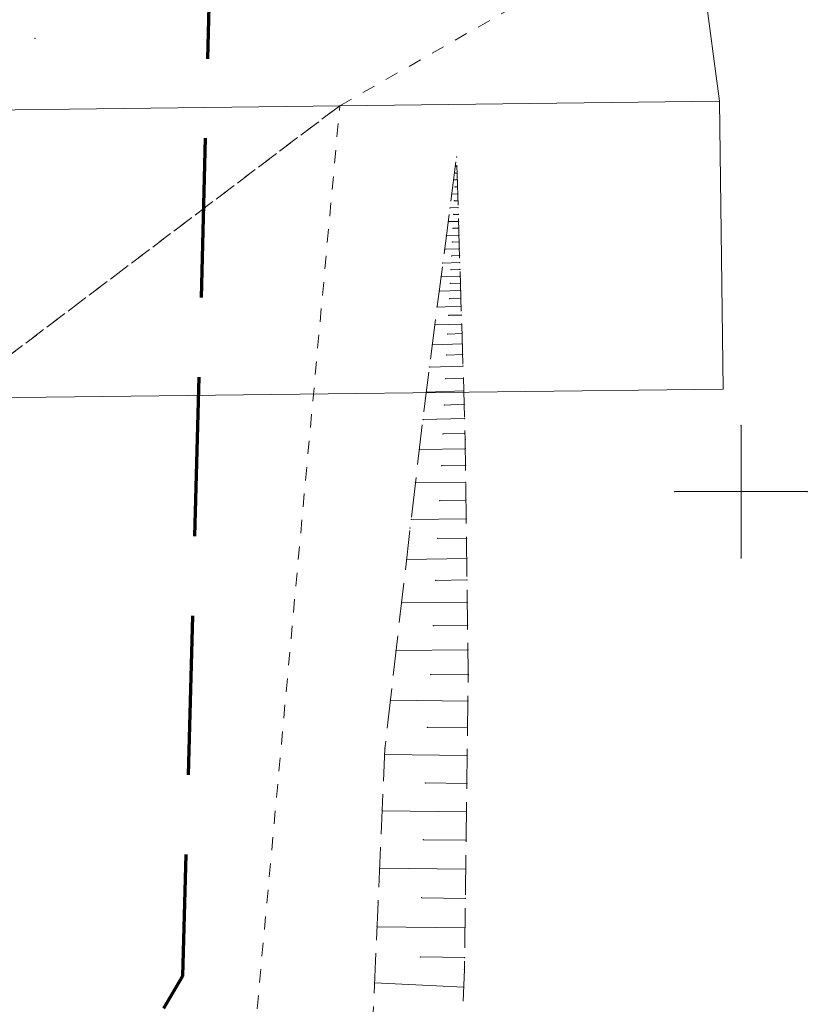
# Model space of a CAD drawing. Header units: metres. Extents: x 5537264 to 5541990, y 5958323 to 5965240.
# Tile 18 of 27: x 5539623 to 5539652, y 5961331 to 5961368. Entities that reach past the tile are written whole.
import ezdxf

# ---------------------------------------------------------------- set-up
doc = ezdxf.new("R2010")
doc.units = ezdxf.units.M
for name, pattern in [('L_0_03', [1, 0.5, -0.5]), ('L_0_06', [2, 1.5, -0.5]), ('L_0_0C', [3, 2, -1])]:
    doc.linetypes.add(name, pattern=pattern)
doc.layers.get('0').update_dxf_attribs({"linetype": 'CONTINUOUS', "lineweight": 18})
for name, color, linetype, lineweight in [('000_Inne__niezydentyfikowane_', 7, 'CONTINUOUS', 18), ('217_kontur_klasyfikacyjny', 3, 'L_0_03', 18), ('218_kontur_uzytku_gruntowego', 3, 'L_0_03', 18), ('219_dzialka_ewidencyjna', 96, 'CONTINUOUS', 18), ('skarpa_nieumocniona', 7, 'L_0_06', 18), ('Wstawianie_ramki_sekcyjnej_z_opisem', 7, 'CONTINUOUS', 18), ('Zakres', 7, 'L_0_0C', 70)]:
    doc.layers.add(name, color=color, linetype=linetype, lineweight=lineweight)

msp = doc.modelspace()

# ---------------------------------------------------------------- linework, layer by layer
for p in [(5539623.368, 5961367.079), (5539629.9, 5961366.94), (5539634.87, 5961364.54), (5539639.27, 5961362.61), (5539639.22, 5961362.26), (5539639.28, 5961362.26), (5539639.16, 5961361.74), (5539639.24, 5961362), (5539639.29, 5961362), (5539639.3, 5961361.74), (5539639.21, 5961361.48), (5539639.3, 5961361.48), (5539639.09, 5961361.21), (5539639.31, 5961361.22), (5539639.02, 5961360.69), (5539639.19, 5961360.96), (5539639.32, 5961360.96), (5539639.33, 5961360.7), (5539639.16, 5961360.44), (5539639.34, 5961360.44), (5539638.96, 5961360.17), (5539639.14, 5961359.92), (5539639.35, 5961360.18), (5539639.35, 5961359.92), (5539638.89, 5961359.65), (5539639.36, 5961359.66), (5539639.11, 5961359.4), (5539639.37, 5961359.41), (5539639.38, 5961359.15), (5539638.82, 5961359.13), (5539639.09, 5961358.88), (5539639.39, 5961358.89), (5539638.75, 5961358.61), (5539639.39, 5961358.63), (5539638.69, 5961358.09), (5539639.06, 5961358.36), (5539639.4, 5961358.37), (5539639.41, 5961358.11), (5539639.04, 5961357.84), (5539639.42, 5961357.85), (5539638.62, 5961357.55), (5539639.43, 5961357.57), (5539639.43, 5961357.28), (5539638.54, 5961356.95), (5539639.01, 5961357.27), (5539639.44, 5961356.98), (5539638.98, 5961356.64), (5539639.45, 5961356.65), (5539638.46, 5961356.28), (5539639.47, 5961356.31), (5539638.94, 5961355.93), (5539639.48, 5961355.95), (5539638.36, 5961355.53), (5539639.49, 5961355.56), (5539638.9, 5961355.14), (5539639.5, 5961355.16), (5539638.25, 5961354.69), (5539639.51, 5961354.73), (5539638.86, 5961354.25), (5539639.53, 5961354.27), (5539638.13, 5961353.75), (5539639.54, 5961353.79), (5539638.1, 5961353.52), (5539638.81, 5961353.26), (5539639.56, 5961353.29), (5539638, 5961352.71), (5539639.58, 5961352.75), (5539650, 5961352.5), (5539638.76, 5961352.17), (5539639.59, 5961352.19), (5539639.6, 5961351.95), (5539637.87, 5961351.58), (5539639.6, 5961351.61), (5539638.71, 5961350.98), (5539639.61, 5961350.99), (5539637.72, 5961350.33), (5539639.62, 5961350.35), (5539647.5, 5961350), (5539652.5, 5961350), (5539638.64, 5961349.66), (5539639.63, 5961349.68), (5539637.56, 5961348.95), (5539639.64, 5961348.97), (5539637.52, 5961348.62), (5539638.56, 5961348.23), (5539639.65, 5961348.24), (5539637.39, 5961347.44), (5539639.66, 5961347.47), (5539650, 5961347.5), (5539638.48, 5961346.65), (5539639.67, 5961346.67), (5539637.2, 5961345.8), (5539639.68, 5961345.83), (5539638.39, 5961344.94), (5539639.69, 5961344.95), (5539636.99, 5961344.01), (5539639.7, 5961344.04), (5539638.3, 5961343.1), (5539639.71, 5961343.11), (5539639.71, 5961343.09), (5539636.78, 5961342.14), (5539639.7, 5961342.1), (5539638.17, 5961341.11), (5539639.68, 5961341.09), (5539636.57, 5961340.31), (5539636.56, 5961340.09), (5539639.67, 5961340.05), (5539638.09, 5961339.02), (5539639.66, 5961339), (5539636.47, 5961337.97), (5539639.64, 5961337.93), (5539638.02, 5961336.88), (5539639.63, 5961336.86), (5539636.37, 5961335.81), (5539639.62, 5961335.77), (5539637.96, 5961334.69), (5539639.6, 5961334.67), (5539636.31, 5961334.52), (5539636.27, 5961333.6), (5539639.59, 5961333.56), (5539637.9, 5961332.46), (5539639.58, 5961332.44), (5539628.94, 5961331.74), (5539639.57, 5961331.99), (5539636.18, 5961331.48), (5539639.54, 5961331.32)]:
    msp.add_point(p)
at = {"layer": '000_Inne__niezydentyfikowane_', "linetype": 'Continuous', "lineweight": 18, "flags": 128}
for points in [[(5539639.28, 5961362.26), (5539639.22, 5961362.26)], [(5539639.3, 5961361.74), (5539639.16, 5961361.74)], [(5539639.29, 5961362), (5539639.24, 5961362)], [(5539639.3, 5961361.48), (5539639.21, 5961361.48)], [(5539639.31, 5961361.22), (5539639.09, 5961361.21)], [(5539639.33, 5961360.7), (5539639.02, 5961360.69)], [(5539639.32, 5961360.96), (5539639.19, 5961360.96)], [(5539639.34, 5961360.44), (5539639.16, 5961360.44)], [(5539639.35, 5961360.18), (5539638.96, 5961360.17)], [(5539639.35, 5961359.92), (5539639.14, 5961359.92)], [(5539639.36, 5961359.66), (5539638.89, 5961359.65)], [(5539639.38, 5961359.15), (5539638.82, 5961359.13)], [(5539639.37, 5961359.41), (5539639.11, 5961359.4)], [(5539639.39, 5961358.89), (5539639.09, 5961358.88)], [(5539639.39, 5961358.63), (5539638.75, 5961358.61)], [(5539639.41, 5961358.11), (5539638.69, 5961358.09)], [(5539639.4, 5961358.37), (5539639.06, 5961358.36)], [(5539639.42, 5961357.85), (5539639.04, 5961357.84)], [(5539639.43, 5961357.57), (5539638.62, 5961357.55)], [(5539639.43, 5961357.28), (5539639.01, 5961357.27)], [(5539639.44, 5961356.98), (5539638.54, 5961356.95)], [(5539639.45, 5961356.65), (5539638.98, 5961356.64)], [(5539639.47, 5961356.31), (5539638.46, 5961356.28)], [(5539639.48, 5961355.95), (5539638.94, 5961355.93)], [(5539639.49, 5961355.56), (5539638.36, 5961355.53)], [(5539639.5, 5961355.16), (5539638.9, 5961355.14)], [(5539639.51, 5961354.73), (5539638.25, 5961354.69)], [(5539639.53, 5961354.27), (5539638.86, 5961354.25)], [(5539639.54, 5961353.79), (5539638.13, 5961353.75)], [(5539639.56, 5961353.29), (5539638.81, 5961353.26)], [(5539639.58, 5961352.75), (5539638, 5961352.71)], [(5539639.59, 5961352.19), (5539638.76, 5961352.17)], [(5539639.6, 5961351.61), (5539637.87, 5961351.58)], [(5539639.61, 5961350.99), (5539638.71, 5961350.98)], [(5539639.62, 5961350.35), (5539637.72, 5961350.33)], [(5539639.63, 5961349.68), (5539638.64, 5961349.66)], [(5539639.64, 5961348.97), (5539637.56, 5961348.95)], [(5539639.65, 5961348.24), (5539638.56, 5961348.23)], [(5539639.66, 5961347.47), (5539637.39, 5961347.44)], [(5539639.67, 5961346.67), (5539638.48, 5961346.65)], [(5539639.68, 5961345.83), (5539637.2, 5961345.8)], [(5539639.69, 5961344.95), (5539638.39, 5961344.94)], [(5539639.7, 5961344.04), (5539636.99, 5961344.01)], [(5539639.71, 5961343.09), (5539638.3, 5961343.1)], [(5539639.7, 5961342.1), (5539636.78, 5961342.14)], [(5539639.68, 5961341.09), (5539638.17, 5961341.11)], [(5539639.67, 5961340.05), (5539636.56, 5961340.09)], [(5539639.66, 5961339), (5539638.09, 5961339.02)], [(5539639.64, 5961337.93), (5539636.47, 5961337.97)], [(5539639.63, 5961336.86), (5539638.02, 5961336.88)], [(5539639.62, 5961335.77), (5539636.37, 5961335.81)], [(5539639.6, 5961334.67), (5539637.96, 5961334.69)], [(5539639.59, 5961333.56), (5539636.27, 5961333.6)], [(5539639.58, 5961332.44), (5539637.9, 5961332.46)], [(5539639.54, 5961331.32), (5539636.18, 5961331.48)]]:
    msp.add_lwpolyline(points, dxfattribs=at)
at = {"layer": '217_kontur_klasyfikacyjny', "lineweight": 18, "flags": 128}
for points in [[(5539634.87, 5961364.54), (5539648.2, 5961372.11)], [(5539613.45, 5961348.36), (5539634.87, 5961364.54)], [(5539634.87, 5961364.54), (5539613.45, 5961348.36)], [(5539627.92, 5961288.68), (5539634.87, 5961364.54)]]:
    msp.add_lwpolyline(points, dxfattribs=at)
at = {"layer": '218_kontur_uzytku_gruntowego', "lineweight": 18, "flags": 128}
for points in [[(5539634.87, 5961364.54), (5539648.2, 5961372.11)], [(5539613.45, 5961348.36), (5539634.87, 5961364.54)], [(5539634.87, 5961364.54), (5539613.45, 5961348.36)], [(5539627.92, 5961288.68), (5539634.87, 5961364.54)]]:
    msp.add_lwpolyline(points, dxfattribs=at)
at = {"layer": '219_dzialka_ewidencyjna', "linetype": 'Continuous', "lineweight": 18, "flags": 128}
for points in [[(5539645.79, 5961390.2), (5539649.19, 5961364.71)], [(5539607.29, 5961364.2), (5539649.19, 5961364.71)], [(5539649.19, 5961364.71), (5539649.32, 5961353.86)], [(5539606.76, 5961353.35), (5539649.32, 5961353.86)]]:
    msp.add_lwpolyline(points, dxfattribs=at)
at = {"layer": 'skarpa_nieumocniona', "lineweight": 18, "flags": 128}
msp.add_lwpolyline([(5539634.19, 5961309.25), (5539635.63, 5961316.54), (5539635.88, 5961324.68), (5539636.31, 5961334.52), (5539636.57, 5961340.31), (5539637.52, 5961348.62), (5539638.1, 5961353.52), (5539639.27, 5961362.61), (5539639.6, 5961351.95), (5539639.71, 5961343.11), (5539639.57, 5961331.99), (5539639.05, 5961320.68), (5539638.71, 5961311.86), (5539638.01, 5961300.89), (5539637.91, 5961297.96), (5539637.63, 5961290.62), (5539637.65, 5961289.9), (5539636.75, 5961289.42), (5539629.74, 5961285.96), (5539625.49, 5961284.93), (5539611.74, 5961281.49), (5539608.13, 5961281.2), (5539602.16, 5961280.88), (5539595.86, 5961280.18), (5539595.52, 5961283.49), (5539598.74, 5961284.03), (5539607.59, 5961285.74), (5539613.67, 5961287.1), (5539625.71, 5961289.16), (5539630.82, 5961290.31), (5539630.94, 5961290.58), (5539632.53, 5961300.73)], close=True, dxfattribs=at)
msp.add_lwpolyline([(5539634.19, 5961309.25), (5539635.63, 5961316.54), (5539635.88, 5961324.68), (5539636.31, 5961334.52), (5539636.57, 5961340.31), (5539637.52, 5961348.62), (5539638.1, 5961353.52), (5539639.27, 5961362.61), (5539639.6, 5961351.95), (5539639.71, 5961343.11), (5539639.57, 5961331.99), (5539639.05, 5961320.68), (5539638.71, 5961311.86), (5539638.01, 5961300.89), (5539637.91, 5961297.96), (5539637.63, 5961290.62), (5539637.65, 5961289.9), (5539636.75, 5961289.42), (5539629.74, 5961285.96), (5539625.49, 5961284.93), (5539611.74, 5961281.49), (5539608.13, 5961281.2), (5539602.16, 5961280.88), (5539595.86, 5961280.18), (5539595.52, 5961283.49), (5539598.74, 5961284.03), (5539607.59, 5961285.74), (5539613.67, 5961287.1), (5539625.71, 5961289.16), (5539630.82, 5961290.31), (5539630.94, 5961290.58), (5539632.53, 5961300.73)], close=True, dxfattribs=at)
at = {"layer": 'Wstawianie_ramki_sekcyjnej_z_opisem', "linetype": 'Continuous', "lineweight": 18, "flags": 128}
for points in [[(5539650, 5961347.5), (5539650, 5961352.5)], [(5539650, 5961347.5), (5539650, 5961352.5)], [(5539647.5, 5961350), (5539652.5, 5961350)], [(5539647.5, 5961350), (5539652.5, 5961350)]]:
    msp.add_lwpolyline(points, dxfattribs=at)
at = {"layer": 'Zakres', "lineweight": 70, "ltscale": 3, "flags": 128}
msp.add_lwpolyline([(5539630.53, 5961390.3), (5539628.94, 5961331.74), (5539600.56, 5961283.04), (5539537.62, 5961279.94), (5539520.78, 5961299.6), (5539520.6, 5961305.18), (5539524.89, 5961364.28), (5539536.45, 5961379.17)], close=True, dxfattribs=at)

doc.saveas('drawing.dxf')
